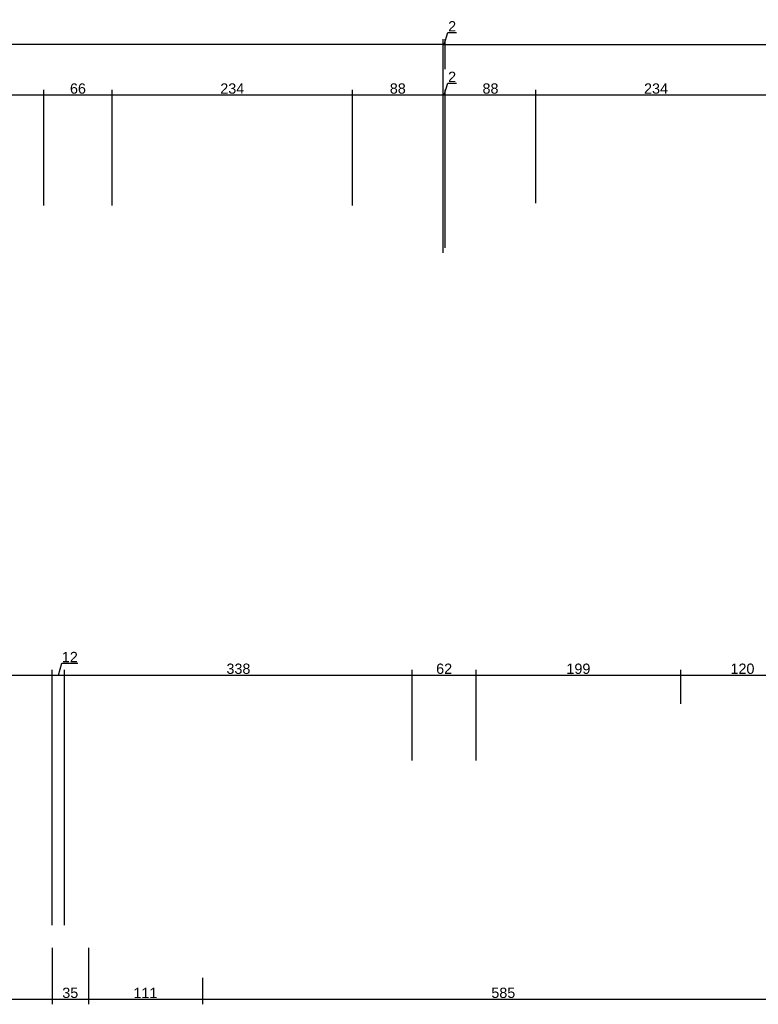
# Model space of a CAD drawing. Header units: millimetres. Extents: x 126553 to 403692, y -95821 to 38049.
# Tile 100 of 256: x 164648 to 165366, y -8080 to -7123. Entities that reach past the tile are written whole.
import ezdxf

# ---------------------------------------------------------------- set-up
doc = ezdxf.new("R2010")
doc.units = ezdxf.units.MM
doc.layers.add('11_wymiary', color=55, linetype='Continuous')
doc.layers.add('11_wymiary @ 50', color=55, linetype='Continuous')
doc.styles.add('11_RJ', font='arial.ttf')
doc.dimstyles.new('11_RJ (cc)', dxfattribs={"dimtxt": 0.2, "dimasz": 0.001, "dimexe": 0.1, "dimexo": 0.1, "dimgap": 0.02, "dimtad": 1, "dimdec": 1, "dimrnd": 0.5, "dimzin": 12, "dimdsep": 46, "dimtxsty": '11_RJ', "dimblk": 'OBLIQUE', "dimcen": 0, "dimdle": 0.01, "dimclrd": 256, "dimclre": 256, "dimclrt": 2, "dimazin": 3, "dimtfac": 1, "dimtdec": 1, "dimtofl": 0, "dimtmove": 0, "dimatfit": 3, "dimldrblk": 'DOT', "dimfxl": 1, "dimtolj": 1, "dimtzin": 13, "dimarcsym": 0})

# ---------------------------------------------------------------- blocks, each defined once
blk = doc.blocks.new('_Oblique')
at = {"color": 0, "linetype": 'ByBlock', "lineweight": -2}
blk.add_line((-0.5, -0.5), (0.5, 0.5), dxfattribs=at)
blk = doc.blocks.new('*D707')
at = {"layer": '11_wymiary', "lineweight": -2, "transparency": 16777216}
for p, q in [((164679.27, -8024.73), (164679.27, -8079.52)), ((164559.27, -8053.73), (164559.27, -8079.52)), ((164558.77, -8074.52), (164679.77, -8074.52))]:
    blk.add_line(p, q, dxfattribs=at)
at = {"layer": 'Defpoints', "color": 0, "transparency": 16777216}
for p in [(164679.27, -8019.73), (164559.27, -8048.73), (164679.27, -8074.52)]:
    blk.add_point(p, dxfattribs=at)
at = {"layer": '11_wymiary', "lineweight": -2, "transparency": 16777216, "xscale": 0.05, "yscale": 0.05, "zscale": 0.05, "rotation": 180}
blk.add_blockref('_Oblique', (164559.27, -8074.52), dxfattribs=at)
at = {"layer": '11_wymiary', "lineweight": -2, "transparency": 16777216, "xscale": 0.05, "yscale": 0.05, "zscale": 0.05}
blk.add_blockref('_Oblique', (164679.27, -8074.52), dxfattribs=at)
at = {"layer": '11_wymiary', "color": 2, "transparency": 16777216, "insert": (164619.27, -8068.41), "char_height": 10, "attachment_point": 5, "style": '11_RJ'}
blk.add_mtext('\\A1;120', dxfattribs=at)
blk = doc.blocks.new('_Dot')
at = {"color": 0, "linetype": 'ByBlock', "lineweight": -2}
blk.add_line((-0.5, 0), (-1, 0), dxfattribs=at)
at = {"color": 0, "linetype": 'ByBlock', "const_width": 0.5}
blk.add_lwpolyline([(-0.25, 0, 1), (0.25, 0, 1)], format="xyb", close=True, dxfattribs=at)
blk = doc.blocks.new('*D708')
at = {"layer": '11_wymiary', "lineweight": -2, "transparency": 16777216}
for p, q in [((164679.27, -8024.73), (164679.27, -8079.52)), ((164714.47, -8024.73), (164714.47, -8079.52)), ((164678.77, -8074.52), (164714.97, -8074.52))]:
    blk.add_line(p, q, dxfattribs=at)
at = {"layer": 'Defpoints', "color": 0, "transparency": 16777216}
for p in [(164679.27, -8019.73), (164714.47, -8019.73), (164714.47, -8074.52)]:
    blk.add_point(p, dxfattribs=at)
at = {"layer": '11_wymiary', "lineweight": -2, "transparency": 16777216, "xscale": 0.05, "yscale": 0.05, "zscale": 0.05, "rotation": 180}
blk.add_blockref('_Oblique', (164679.27, -8074.52), dxfattribs=at)
at = {"layer": '11_wymiary', "lineweight": -2, "transparency": 16777216, "xscale": 0.05, "yscale": 0.05, "zscale": 0.05}
blk.add_blockref('_Oblique', (164714.47, -8074.52), dxfattribs=at)
at = {"layer": '11_wymiary', "color": 2, "transparency": 16777216, "insert": (164696.87, -8068.41), "char_height": 10, "attachment_point": 5, "style": '11_RJ'}
blk.add_mtext('\\A1;35', dxfattribs=at)
blk = doc.blocks.new('*D709')
at = {"layer": '11_wymiary', "lineweight": -2, "transparency": 16777216}
for p, q in [((164714.47, -8024.73), (164714.47, -8079.52)), ((164825.35, -8053.73), (164825.35, -8079.52)), ((164713.97, -8074.52), (164825.85, -8074.52))]:
    blk.add_line(p, q, dxfattribs=at)
at = {"layer": 'Defpoints', "color": 0, "transparency": 16777216}
for p in [(164714.47, -8019.73), (164825.35, -8048.73), (164825.35, -8074.52)]:
    blk.add_point(p, dxfattribs=at)
at = {"layer": '11_wymiary', "lineweight": -2, "transparency": 16777216, "xscale": 0.05, "yscale": 0.05, "zscale": 0.05, "rotation": 180}
blk.add_blockref('_Oblique', (164714.47, -8074.52), dxfattribs=at)
at = {"layer": '11_wymiary', "lineweight": -2, "transparency": 16777216, "xscale": 0.05, "yscale": 0.05, "zscale": 0.05}
blk.add_blockref('_Oblique', (164825.35, -8074.52), dxfattribs=at)
at = {"layer": '11_wymiary', "color": 2, "transparency": 16777216, "insert": (164769.91, -8068.5), "char_height": 10, "attachment_point": 5, "style": '11_RJ'}
blk.add_mtext('\\A1;111', dxfattribs=at)
blk = doc.blocks.new('*D710')
at = {"layer": '11_wymiary', "lineweight": -2, "transparency": 16777216}
for p, q in [((164825.35, -8053.73), (164825.35, -8079.52)), ((165410.35, -8053.73), (165410.35, -8079.52)), ((164824.85, -8074.52), (165410.85, -8074.52))]:
    blk.add_line(p, q, dxfattribs=at)
at = {"layer": 'Defpoints', "color": 0, "transparency": 16777216}
for p in [(164825.35, -8048.73), (165410.35, -8048.73), (165410.35, -8074.52)]:
    blk.add_point(p, dxfattribs=at)
at = {"layer": '11_wymiary', "lineweight": -2, "transparency": 16777216, "xscale": 0.05, "yscale": 0.05, "zscale": 0.05, "rotation": 180}
blk.add_blockref('_Oblique', (164825.35, -8074.52), dxfattribs=at)
at = {"layer": '11_wymiary', "lineweight": -2, "transparency": 16777216, "xscale": 0.05, "yscale": 0.05, "zscale": 0.05}
blk.add_blockref('_Oblique', (165410.35, -8074.52), dxfattribs=at)
at = {"layer": '11_wymiary', "color": 2, "transparency": 16777216, "insert": (165117.85, -8068.41), "char_height": 10, "attachment_point": 5, "style": '11_RJ'}
blk.add_mtext('\\A1;585', dxfattribs=at)
blk = doc.blocks.new('*D658')
at = {"layer": '11_wymiary', "lineweight": -2, "transparency": 16777216}
for p, q in [((164490.85, -7759.58), (164679.85, -7759.58)), ((164491.35, -7809.73), (164491.35, -7754.58)), ((164679.35, -8002.73), (164679.35, -7754.58))]:
    blk.add_line(p, q, dxfattribs=at)
at = {"layer": 'Defpoints', "color": 0, "transparency": 16777216}
for p in [(164679.35, -7759.58), (164491.35, -7814.73), (164679.35, -8007.73)]:
    blk.add_point(p, dxfattribs=at)
at = {"layer": '11_wymiary', "lineweight": -2, "transparency": 16777216, "xscale": 0.05, "yscale": 0.05, "zscale": 0.05, "rotation": 180}
blk.add_blockref('_Oblique', (164491.35, -7759.58), dxfattribs=at)
at = {"layer": '11_wymiary', "lineweight": -2, "transparency": 16777216, "xscale": 0.05, "yscale": 0.05, "zscale": 0.05}
blk.add_blockref('_Oblique', (164679.35, -7759.58), dxfattribs=at)
at = {"layer": '11_wymiary', "color": 2, "transparency": 16777216, "insert": (164585.35, -7753.48), "char_height": 10, "attachment_point": 5, "style": '11_RJ'}
blk.add_mtext('\\A1;188', dxfattribs=at)
blk = doc.blocks.new('*D659')
at = {"layer": '11_wymiary', "lineweight": -2, "transparency": 16777216}
for p, q in [((164685.35, -7759.58), (164688.81, -7748.06)), ((164688.81, -7748.06), (164704.09, -7748.06)), ((164678.85, -7759.58), (164691.85, -7759.58)), ((164679.35, -8002.73), (164679.35, -7754.58)), ((164691.35, -8002.73), (164691.35, -7754.58))]:
    blk.add_line(p, q, dxfattribs=at)
at = {"layer": 'Defpoints', "color": 0, "transparency": 16777216}
for p in [(164691.35, -7759.58), (164679.35, -8007.73), (164691.35, -8007.73)]:
    blk.add_point(p, dxfattribs=at)
at = {"layer": '11_wymiary', "lineweight": -2, "transparency": 16777216, "xscale": 0.05, "yscale": 0.05, "zscale": 0.05, "rotation": 180}
blk.add_blockref('_Oblique', (164679.35, -7759.58), dxfattribs=at)
at = {"layer": '11_wymiary', "lineweight": -2, "transparency": 16777216, "xscale": 0.05, "yscale": 0.05, "zscale": 0.05}
blk.add_blockref('_Oblique', (164691.35, -7759.58), dxfattribs=at)
at = {"layer": '11_wymiary', "color": 2, "transparency": 16777216, "insert": (164696.45, -7742.04), "char_height": 10, "attachment_point": 5, "style": '11_RJ'}
blk.add_mtext('\\A1;12', dxfattribs=at)
blk = doc.blocks.new('*D660')
at = {"layer": '11_wymiary', "lineweight": -2, "transparency": 16777216}
for p, q in [((164690.85, -7759.58), (165029.85, -7759.58)), ((164691.35, -8002.73), (164691.35, -7754.58)), ((165029.35, -7842.73), (165029.35, -7754.58))]:
    blk.add_line(p, q, dxfattribs=at)
at = {"layer": 'Defpoints', "color": 0, "transparency": 16777216}
for p in [(165029.35, -7759.58), (165029.35, -7847.73), (164691.35, -8007.73)]:
    blk.add_point(p, dxfattribs=at)
at = {"layer": '11_wymiary', "lineweight": -2, "transparency": 16777216, "xscale": 0.05, "yscale": 0.05, "zscale": 0.05, "rotation": 180}
blk.add_blockref('_Oblique', (164691.35, -7759.58), dxfattribs=at)
at = {"layer": '11_wymiary', "lineweight": -2, "transparency": 16777216, "xscale": 0.05, "yscale": 0.05, "zscale": 0.05}
blk.add_blockref('_Oblique', (165029.35, -7759.58), dxfattribs=at)
at = {"layer": '11_wymiary', "color": 2, "transparency": 16777216, "insert": (164860.35, -7753.47), "char_height": 10, "attachment_point": 5, "style": '11_RJ'}
blk.add_mtext('\\A1;338', dxfattribs=at)
blk = doc.blocks.new('*D661')
at = {"layer": '11_wymiary', "lineweight": -2, "transparency": 16777216}
for p, q in [((165028.85, -7759.58), (165091.85, -7759.58)), ((165029.35, -7842.73), (165029.35, -7754.58)), ((165091.35, -7842.73), (165091.35, -7754.58))]:
    blk.add_line(p, q, dxfattribs=at)
at = {"layer": 'Defpoints', "color": 0, "transparency": 16777216}
for p in [(165091.35, -7759.58), (165029.35, -7847.73), (165091.35, -7847.73)]:
    blk.add_point(p, dxfattribs=at)
at = {"layer": '11_wymiary', "lineweight": -2, "transparency": 16777216, "xscale": 0.05, "yscale": 0.05, "zscale": 0.05, "rotation": 180}
blk.add_blockref('_Oblique', (165029.35, -7759.58), dxfattribs=at)
at = {"layer": '11_wymiary', "lineweight": -2, "transparency": 16777216, "xscale": 0.05, "yscale": 0.05, "zscale": 0.05}
blk.add_blockref('_Oblique', (165091.35, -7759.58), dxfattribs=at)
at = {"layer": '11_wymiary', "color": 2, "transparency": 16777216, "insert": (165060.35, -7753.48), "char_height": 10, "attachment_point": 5, "style": '11_RJ'}
blk.add_mtext('\\A1;62', dxfattribs=at)
blk = doc.blocks.new('*D662')
at = {"layer": '11_wymiary', "lineweight": -2, "transparency": 16777216}
for p, q in [((165090.85, -7759.58), (165290.85, -7759.58)), ((165091.35, -7842.73), (165091.35, -7754.58)), ((165290.35, -7787.44), (165290.35, -7754.58))]:
    blk.add_line(p, q, dxfattribs=at)
at = {"layer": 'Defpoints', "color": 0, "transparency": 16777216}
for p in [(165290.35, -7759.58), (165290.35, -7792.44), (165091.35, -7847.73)]:
    blk.add_point(p, dxfattribs=at)
at = {"layer": '11_wymiary', "lineweight": -2, "transparency": 16777216, "xscale": 0.05, "yscale": 0.05, "zscale": 0.05, "rotation": 180}
blk.add_blockref('_Oblique', (165091.35, -7759.58), dxfattribs=at)
at = {"layer": '11_wymiary', "lineweight": -2, "transparency": 16777216, "xscale": 0.05, "yscale": 0.05, "zscale": 0.05}
blk.add_blockref('_Oblique', (165290.35, -7759.58), dxfattribs=at)
at = {"layer": '11_wymiary', "color": 2, "transparency": 16777216, "insert": (165190.85, -7753.48), "char_height": 10, "attachment_point": 5, "style": '11_RJ'}
blk.add_mtext('\\A1;199', dxfattribs=at)
blk = doc.blocks.new('*D663')
at = {"layer": '11_wymiary', "lineweight": -2, "transparency": 16777216}
for p, q in [((165289.85, -7759.58), (165410.85, -7759.58)), ((165290.35, -7787.44), (165290.35, -7754.58)), ((165410.35, -7787.44), (165410.35, -7754.58))]:
    blk.add_line(p, q, dxfattribs=at)
at = {"layer": 'Defpoints', "color": 0, "transparency": 16777216}
for p in [(165410.35, -7759.58), (165290.35, -7792.44), (165410.35, -7792.44)]:
    blk.add_point(p, dxfattribs=at)
at = {"layer": '11_wymiary', "lineweight": -2, "transparency": 16777216, "xscale": 0.05, "yscale": 0.05, "zscale": 0.05, "rotation": 180}
blk.add_blockref('_Oblique', (165290.35, -7759.58), dxfattribs=at)
at = {"layer": '11_wymiary', "lineweight": -2, "transparency": 16777216, "xscale": 0.05, "yscale": 0.05, "zscale": 0.05}
blk.add_blockref('_Oblique', (165410.35, -7759.58), dxfattribs=at)
at = {"layer": '11_wymiary', "color": 2, "transparency": 16777216, "insert": (165350.35, -7753.48), "char_height": 10, "attachment_point": 5, "style": '11_RJ'}
blk.add_mtext('\\A1;120', dxfattribs=at)
blk = doc.blocks.new('*D563')
at = {"layer": '11_wymiary', "lineweight": -2, "transparency": 16777216}
for p, q in [((161032.85, -7146.53), (165059.85, -7146.53)), ((161033.35, -7303.23), (161033.35, -7141.53)), ((165059.35, -7317.23), (165059.35, -7141.53))]:
    blk.add_line(p, q, dxfattribs=at)
at = {"layer": 'Defpoints', "color": 0, "transparency": 16777216}
for p in [(165059.35, -7146.53), (161033.35, -7308.23), (165059.35, -7322.23)]:
    blk.add_point(p, dxfattribs=at)
at = {"layer": '11_wymiary', "lineweight": -2, "transparency": 16777216, "xscale": 0.05, "yscale": 0.05, "zscale": 0.05, "rotation": 180}
blk.add_blockref('_Oblique', (161033.35, -7146.53), dxfattribs=at)
at = {"layer": '11_wymiary', "lineweight": -2, "transparency": 16777216, "xscale": 0.05, "yscale": 0.05, "zscale": 0.05}
blk.add_blockref('_Oblique', (165059.35, -7146.53), dxfattribs=at)
at = {"layer": '11_wymiary', "color": 2, "transparency": 16777216, "insert": (163046.35, -7140.43), "char_height": 10, "attachment_point": 5, "style": '11_RJ'}
blk.add_mtext('\\A1;4026', dxfattribs=at)
blk = doc.blocks.new('*D140')
at = {"layer": '11_wymiary', "lineweight": -2, "transparency": 16777216}
for p, q in [((164737.46, -7303.23), (164737.46, -7190.79)), ((164971.25, -7303.23), (164971.25, -7190.79)), ((164736.96, -7195.79), (164971.75, -7195.79))]:
    blk.add_line(p, q, dxfattribs=at)
at = {"layer": 'Defpoints', "color": 0, "transparency": 16777216}
for p in [(164971.25, -7195.79), (164737.46, -7308.23), (164971.25, -7308.23)]:
    blk.add_point(p, dxfattribs=at)
at = {"layer": '11_wymiary', "lineweight": -2, "transparency": 16777216, "xscale": 0.05, "yscale": 0.05, "zscale": 0.05, "rotation": 180}
blk.add_blockref('_Oblique', (164737.46, -7195.79), dxfattribs=at)
at = {"layer": '11_wymiary', "lineweight": -2, "transparency": 16777216, "xscale": 0.05, "yscale": 0.05, "zscale": 0.05}
blk.add_blockref('_Oblique', (164971.25, -7195.79), dxfattribs=at)
at = {"layer": '11_wymiary', "color": 2, "transparency": 16777216, "insert": (164854.35, -7189.68), "char_height": 10, "attachment_point": 5, "style": '11_RJ'}
blk.add_mtext('\\A1;234', dxfattribs=at)
blk = doc.blocks.new('*D143')
at = {"layer": '11_wymiary', "lineweight": -2, "transparency": 16777216}
for p, q in [((164671.25, -7303.23), (164671.25, -7190.79)), ((164737.46, -7303.23), (164737.46, -7190.79)), ((164670.75, -7195.79), (164737.96, -7195.79))]:
    blk.add_line(p, q, dxfattribs=at)
at = {"layer": 'Defpoints', "color": 0, "transparency": 16777216}
for p in [(164737.46, -7195.79), (164671.25, -7308.23), (164737.46, -7308.23)]:
    blk.add_point(p, dxfattribs=at)
at = {"layer": '11_wymiary', "lineweight": -2, "transparency": 16777216, "xscale": 0.05, "yscale": 0.05, "zscale": 0.05, "rotation": 180}
blk.add_blockref('_Oblique', (164671.25, -7195.79), dxfattribs=at)
at = {"layer": '11_wymiary', "lineweight": -2, "transparency": 16777216, "xscale": 0.05, "yscale": 0.05, "zscale": 0.05}
blk.add_blockref('_Oblique', (164737.46, -7195.79), dxfattribs=at)
at = {"layer": '11_wymiary', "color": 2, "transparency": 16777216, "insert": (164704.35, -7189.68), "char_height": 10, "attachment_point": 5, "style": '11_RJ'}
blk.add_mtext('\\A1;66', dxfattribs=at)
blk = doc.blocks.new('*D144')
at = {"layer": '11_wymiary', "lineweight": -2, "transparency": 16777216}
for p, q in [((164437.35, -7303.23), (164437.35, -7190.79)), ((164671.25, -7303.23), (164671.25, -7190.79)), ((164436.85, -7195.79), (164671.75, -7195.79))]:
    blk.add_line(p, q, dxfattribs=at)
at = {"layer": 'Defpoints', "color": 0, "transparency": 16777216}
for p in [(164671.25, -7195.79), (164437.35, -7308.23), (164671.25, -7308.23)]:
    blk.add_point(p, dxfattribs=at)
at = {"layer": '11_wymiary', "lineweight": -2, "transparency": 16777216, "xscale": 0.05, "yscale": 0.05, "zscale": 0.05, "rotation": 180}
blk.add_blockref('_Oblique', (164437.35, -7195.79), dxfattribs=at)
at = {"layer": '11_wymiary', "lineweight": -2, "transparency": 16777216, "xscale": 0.05, "yscale": 0.05, "zscale": 0.05}
blk.add_blockref('_Oblique', (164671.25, -7195.79), dxfattribs=at)
at = {"layer": '11_wymiary', "color": 2, "transparency": 16777216, "insert": (164554.3, -7189.68), "char_height": 10, "attachment_point": 5, "style": '11_RJ'}
blk.add_mtext('\\A1;234', dxfattribs=at)
blk = doc.blocks.new('*D150')
at = {"layer": '11_wymiary', "lineweight": -2, "transparency": 16777216}
for p, q in [((165060.35, -7195.79), (165063.81, -7184.27)), ((165063.81, -7184.27), (165072.43, -7184.27)), ((165059.35, -7344.37), (165059.35, -7190.79)), ((165061.35, -7344.37), (165061.35, -7190.79)), ((165058.85, -7195.79), (165061.85, -7195.79))]:
    blk.add_line(p, q, dxfattribs=at)
at = {"layer": 'Defpoints', "color": 0, "transparency": 16777216}
for p in [(165061.35, -7195.79), (165059.35, -7349.37), (165061.35, -7349.37)]:
    blk.add_point(p, dxfattribs=at)
at = {"layer": '11_wymiary', "lineweight": -2, "transparency": 16777216, "xscale": 0.05, "yscale": 0.05, "zscale": 0.05, "rotation": 180}
blk.add_blockref('_Oblique', (165059.35, -7195.79), dxfattribs=at)
at = {"layer": '11_wymiary', "lineweight": -2, "transparency": 16777216, "xscale": 0.05, "yscale": 0.05, "zscale": 0.05}
blk.add_blockref('_Oblique', (165061.35, -7195.79), dxfattribs=at)
at = {"layer": '11_wymiary', "color": 2, "transparency": 16777216, "insert": (165068.12, -7178.25), "char_height": 10, "attachment_point": 5, "style": '11_RJ'}
blk.add_mtext('\\A1;2', dxfattribs=at)
blk = doc.blocks.new('*D151')
at = {"layer": '11_wymiary', "lineweight": -2, "transparency": 16777216}
for p, q in [((164971.25, -7303.23), (164971.25, -7190.79)), ((165059.35, -7349.23), (165059.35, -7190.79)), ((164970.75, -7195.79), (165059.85, -7195.79))]:
    blk.add_line(p, q, dxfattribs=at)
at = {"layer": 'Defpoints', "color": 0, "transparency": 16777216}
for p in [(165059.35, -7195.79), (164971.25, -7308.23), (165059.35, -7354.23)]:
    blk.add_point(p, dxfattribs=at)
at = {"layer": '11_wymiary', "lineweight": -2, "transparency": 16777216, "xscale": 0.05, "yscale": 0.05, "zscale": 0.05, "rotation": 180}
blk.add_blockref('_Oblique', (164971.25, -7195.79), dxfattribs=at)
at = {"layer": '11_wymiary', "lineweight": -2, "transparency": 16777216, "xscale": 0.05, "yscale": 0.05, "zscale": 0.05}
blk.add_blockref('_Oblique', (165059.35, -7195.79), dxfattribs=at)
at = {"layer": '11_wymiary', "color": 2, "transparency": 16777216, "insert": (165015.3, -7189.68), "char_height": 10, "attachment_point": 5, "style": '11_RJ'}
blk.add_mtext('\\A1;88', dxfattribs=at)
blk = doc.blocks.new('*D152')
at = {"layer": '11_wymiary', "lineweight": -2, "transparency": 16777216}
for p, q in [((165060.35, -7146.67), (165063.81, -7135.15)), ((165063.81, -7135.15), (165072.43, -7135.15)), ((165058.85, -7146.67), (165061.85, -7146.67)), ((165059.35, -7165.93), (165059.35, -7141.67)), ((165061.35, -7165.93), (165061.35, -7141.67))]:
    blk.add_line(p, q, dxfattribs=at)
at = {"layer": 'Defpoints', "color": 0, "transparency": 16777216}
for p in [(165061.35, -7146.67), (165059.35, -7170.93), (165061.35, -7170.93)]:
    blk.add_point(p, dxfattribs=at)
at = {"layer": '11_wymiary', "lineweight": -2, "transparency": 16777216, "xscale": 0.05, "yscale": 0.05, "zscale": 0.05, "rotation": 180}
blk.add_blockref('_Oblique', (165059.35, -7146.67), dxfattribs=at)
at = {"layer": '11_wymiary', "lineweight": -2, "transparency": 16777216, "xscale": 0.05, "yscale": 0.05, "zscale": 0.05}
blk.add_blockref('_Oblique', (165061.35, -7146.67), dxfattribs=at)
at = {"layer": '11_wymiary', "color": 2, "transparency": 16777216, "insert": (165068.12, -7129.13), "char_height": 10, "attachment_point": 5, "style": '11_RJ'}
blk.add_mtext('\\A1;2', dxfattribs=at)
blk = doc.blocks.new('*D153')
at = {"layer": '11_wymiary', "lineweight": -2, "transparency": 16777216}
for p, q in [((165060.85, -7146.67), (170393.85, -7146.67)), ((165061.35, -7170.79), (165061.35, -7141.67)), ((170393.35, -7314.87), (170393.35, -7141.67))]:
    blk.add_line(p, q, dxfattribs=at)
at = {"layer": 'Defpoints', "color": 0, "transparency": 16777216}
for p in [(170393.35, -7146.67), (165061.35, -7175.79), (170393.35, -7319.87)]:
    blk.add_point(p, dxfattribs=at)
at = {"layer": '11_wymiary', "lineweight": -2, "transparency": 16777216, "xscale": 0.05, "yscale": 0.05, "zscale": 0.05, "rotation": 180}
blk.add_blockref('_Oblique', (165061.35, -7146.67), dxfattribs=at)
at = {"layer": '11_wymiary', "lineweight": -2, "transparency": 16777216, "xscale": 0.05, "yscale": 0.05, "zscale": 0.05}
blk.add_blockref('_Oblique', (170393.35, -7146.67), dxfattribs=at)
at = {"layer": '11_wymiary', "color": 2, "transparency": 16777216, "insert": (167727.35, -7140.56), "char_height": 10, "attachment_point": 5, "style": '11_RJ'}
blk.add_mtext('\\A1;5332', dxfattribs=at)
blk = doc.blocks.new('*D154')
at = {"layer": '11_wymiary', "lineweight": -2, "transparency": 16777216}
for p, q in [((165149.46, -7300.87), (165149.46, -7190.79)), ((165383.25, -7300.87), (165383.25, -7190.79)), ((165148.96, -7195.79), (165383.75, -7195.79))]:
    blk.add_line(p, q, dxfattribs=at)
at = {"layer": 'Defpoints', "color": 0, "transparency": 16777216}
for p in [(165383.25, -7195.79), (165149.46, -7305.87), (165383.25, -7305.87)]:
    blk.add_point(p, dxfattribs=at)
at = {"layer": '11_wymiary', "lineweight": -2, "transparency": 16777216, "xscale": 0.05, "yscale": 0.05, "zscale": 0.05, "rotation": 180}
blk.add_blockref('_Oblique', (165149.46, -7195.79), dxfattribs=at)
at = {"layer": '11_wymiary', "lineweight": -2, "transparency": 16777216, "xscale": 0.05, "yscale": 0.05, "zscale": 0.05}
blk.add_blockref('_Oblique', (165383.25, -7195.79), dxfattribs=at)
at = {"layer": '11_wymiary', "color": 2, "transparency": 16777216, "insert": (165266.35, -7189.68), "char_height": 10, "attachment_point": 5, "style": '11_RJ'}
blk.add_mtext('\\A1;234', dxfattribs=at)
blk = doc.blocks.new('*D155')
at = {"layer": '11_wymiary', "lineweight": -2, "transparency": 16777216}
for p, q in [((165061.35, -7314.87), (165061.35, -7190.79)), ((165149.46, -7300.87), (165149.46, -7190.79)), ((165060.85, -7195.79), (165149.96, -7195.79))]:
    blk.add_line(p, q, dxfattribs=at)
at = {"layer": 'Defpoints', "color": 0, "transparency": 16777216}
for p in [(165149.46, -7195.79), (165149.46, -7305.87), (165061.35, -7319.87)]:
    blk.add_point(p, dxfattribs=at)
at = {"layer": '11_wymiary', "lineweight": -2, "transparency": 16777216, "xscale": 0.05, "yscale": 0.05, "zscale": 0.05, "rotation": 180}
blk.add_blockref('_Oblique', (165061.35, -7195.79), dxfattribs=at)
at = {"layer": '11_wymiary', "lineweight": -2, "transparency": 16777216, "xscale": 0.05, "yscale": 0.05, "zscale": 0.05}
blk.add_blockref('_Oblique', (165149.46, -7195.79), dxfattribs=at)
at = {"layer": '11_wymiary', "color": 2, "transparency": 16777216, "insert": (165105.4, -7189.68), "char_height": 10, "attachment_point": 5, "style": '11_RJ'}
blk.add_mtext('\\A1;88', dxfattribs=at)

msp = doc.modelspace()

# ---------------------------------------------------------------- dimensions: what is measured, and where the dimension line sits
at = {"layer": '11_wymiary @ 50'}
for base, p1, p2, picture, middle in [((165061.35215, -7146.67203), (165059.35215, -7170.92931), (165061.35215, -7170.92931), '*D152', (165064.80829, -7129.1311)), ((165059.35215, -7146.53316), (161033.35215, -7308.23273), (165059.35215, -7322.23273), '*D563', (163046.35215, -7140.42743)), ((170393.35215, -7146.67203), (165061.35215, -7175.79044), (170393.35215, -7319.8716), '*D153', (167727.35215, -7140.56289)), ((165061.35215, -7195.79044), (165059.35215, -7349.3716), (165061.35215, -7349.3716), '*D150', (165064.80829, -7178.24951)), ((164671.24693, -7195.79044), (164437.35215, -7308.23273), (164671.24693, -7308.23273), '*D144', (164554.29954, -7189.6813)), ((164737.45738, -7195.79044), (164671.24693, -7308.23273), (164737.45738, -7308.23273), '*D143', (164704.35215, -7189.68471)), ((164971.24693, -7195.79044), (164737.45738, -7308.23273), (164971.24693, -7308.23273), '*D140', (164854.35215, -7189.6813)), ((165059.35215, -7195.79044), (164971.24693, -7308.23273), (165059.35215, -7354.23273), '*D151', (165015.29954, -7189.68471)), ((165149.45738, -7195.79044), (165061.35215, -7319.8716), (165149.45738, -7305.8716), '*D155', (165105.40476, -7189.68471)), ((165383.24693, -7195.79044), (165149.45738, -7305.8716), (165383.24693, -7305.8716), '*D154', (165266.35215, -7189.6813)), ((164691.35215, -7759.58248), (164679.35215, -8007.73273), (164691.35215, -8007.73273), '*D659', (164689.80829, -7742.04155)), ((164679.35215, -7759.58248), (164491.35215, -7814.73273), (164679.35215, -8007.73273), '*D658', (164585.35215, -7753.47675)), ((165029.35215, -7759.58248), (164691.35215, -8007.73273), (165029.35215, -7847.73273), '*D660', (164860.35215, -7753.47334)), ((165091.35215, -7759.58248), (165029.35215, -7847.73273), (165091.35215, -7847.73273), '*D661', (165060.35215, -7753.47675)), ((165290.35215, -7759.58248), (165091.35215, -7847.73273), (165290.35215, -7792.44002), '*D662', (165190.85215, -7753.47675)), ((165410.35215, -7759.58248), (165290.35215, -7792.44002), (165410.35215, -7792.44002), '*D663', (165350.35215, -7753.47675)), ((164679.27086, -8074.51553), (164559.27086, -8048.73273), (164679.27086, -8019.73273), '*D707', (164619.27086, -8068.4098)), ((164714.46525, -8074.51553), (164679.27086, -8019.73273), (164714.46525, -8019.73273), '*D708', (164696.86805, -8068.40639)), ((164825.35215, -8074.51553), (164714.46525, -8019.73273), (164825.35215, -8048.73273), '*D709', (164769.9087, -8068.49507)), ((165410.35215, -8074.51553), (164825.35215, -8048.73273), (165410.35215, -8048.73273), '*D710', (165117.85215, -8068.4098))]:
    dim = msp.add_linear_dim(base=base, p1=p1, p2=p2, dimstyle='11_RJ (cc)', override={"dimscale": 50, "dimtix": 0, "dimtofl": 0, "dimtmove": 1, "dimatfit": 3}, dxfattribs=at)
    dim.commit()
    dim.dimension.update_dxf_attribs({"geometry": picture, "text_midpoint": middle})

doc.saveas('drawing.dxf')
